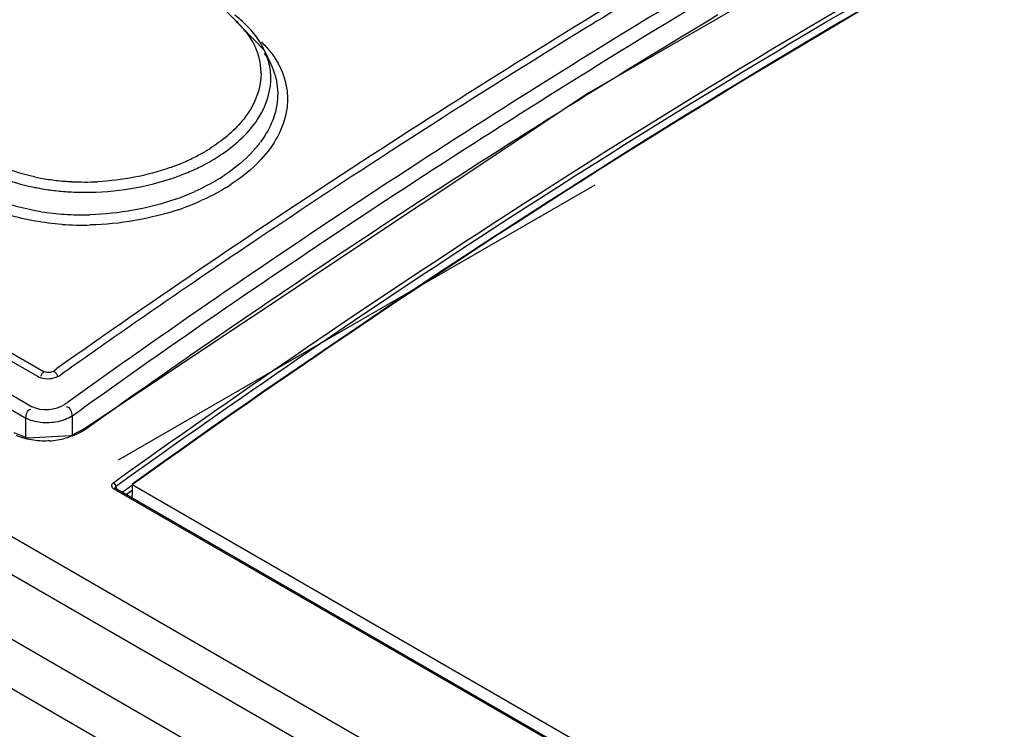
# Model space of a CAD drawing. Header units: inches. Extents: x 0 to 82.7, y 0 to 58.5.
# Tile 61 of 89: x 70.5 to 71.1, y 19.3 to 19.7. Entities that reach past the tile are written whole.
import ezdxf

# ---------------------------------------------------------------- set-up
doc = ezdxf.new("R2010")
doc.units = ezdxf.units.IN
doc.header["$LTSCALE"] = 4.547244
doc.header["$MEASUREMENT"] = 0
doc.layers.get('0').update_dxf_attribs({"linetype": 'CONTINUOUS'})

msp = doc.modelspace()

# ---------------------------------------------------------------- linework, layer by layer
at = {"color": 7, "linetype": 'CONTINUOUS'}
for p, q in [((68.38821, 20.6256), (73.4736, 17.68961)), ((73.45152, 17.67949), (68.36955, 20.6135)), ((68.33641, 20.59436), (73.41801, 17.66056)), ((73.40424, 17.63889), (68.32264, 20.57269)), ((68.74488, 20.52396), (70.52055, 19.4988)), ((68.75248, 20.52453), (70.52443, 19.50151)), ((68.71709, 20.51999), (70.5173, 19.48067)), ((68.71341, 20.51325), (70.51362, 19.47392)), ((71.1552, 19.84432), (70.8487, 19.66759)), ((70.65571, 19.6928), (70.62843, 19.72066)), ((70.92561, 19.71391), (70.91854, 19.70966)), ((70.65962, 19.68433), (70.6557, 19.69282)), ((70.65898, 19.68497), (70.65961, 19.68434)), ((70.8487, 19.66759), (70.54877, 19.46776)), ((70.85236, 19.61261), (70.56866, 19.44881)), ((70.5262, 19.50097), (70.52443, 19.50151)), ((70.53, 19.50188), (70.5321, 19.50336)), ((70.54332, 19.48672), (70.53678, 19.48205)), ((70.54301, 19.47642), (70.54788, 19.4799)), ((70.51362, 19.47392), (70.514, 19.47634)), ((70.51362, 19.46226), (70.51362, 19.47392)), ((70.54144, 19.47529), (70.54075, 19.47775)), ((70.54144, 19.47529), (70.54301, 19.47642)), ((70.54144, 19.46397), (70.54144, 19.47529)), ((70.54878, 19.46777), (70.54032, 19.46339)), ((70.54987, 19.46771), (70.5472, 19.46598)), ((70.51462, 19.46187), (70.50661, 19.46502)), ((70.54032, 19.46339), (70.51462, 19.46187)), ((70.56573, 19.43541), (70.56916, 19.43787)), ((70.56916, 19.43787), (70.573, 19.44062)), ((70.57056, 19.43576), (70.57441, 19.43851)), ((73.38539, 17.80396), (70.56579, 19.43183)), ((70.56669, 19.43244), (70.56673, 19.43217)), ((70.56694, 19.43203), (70.56681, 19.43209)), ((73.38654, 17.80417), (70.56694, 19.43203)), ((70.56724, 19.43338), (70.57056, 19.43576)), ((70.56774, 19.43176), (70.56724, 19.43338)), ((70.57351, 19.43141), (70.57113, 19.4297)), ((70.57736, 19.43416), (70.57351, 19.43141)), ((70.57692, 19.4342), (70.57692, 19.42807)), ((73.38856, 17.81083), (70.57692, 19.4342)), ((70.57493, 19.42929), (70.57358, 19.42833)), ((70.57689, 19.43069), (70.57493, 19.42929)), ((70.57692, 19.42616), (70.57692, 19.42807))]:
    msp.add_line(p, q, dxfattribs=at)
for points in [[(70.54878, 19.46777), (70.54916, 19.4679), (70.54987, 19.46771)], [(70.56725, 19.43335), (70.56692, 19.43415), (70.5664, 19.43487), (70.56573, 19.43541)], [(70.56681, 19.43209), (70.56651, 19.43212), (70.56579, 19.43183)], [(70.56724, 19.43338), (70.56675, 19.43279), (70.56669, 19.43244)], [(70.56694, 19.43203), (70.5668, 19.43213), (70.56673, 19.43219)]]:
    msp.add_lwpolyline(points, dxfattribs=at)
for centre, radius, start, end in [((73.85767, 14.79927), 5.76089, 120.899396, 125.258501), ((73.66656, 15.11431), 5.38839, 120.87701, 121.55368), ((73.71912, 15.05291), 5.45384, 121.02249, 125.61284), ((73.7904, 14.94443), 5.57534, 121.07389, 125.56191), ((73.85387, 14.83509), 5.69013, 121.05525, 125.49666), ((70.59507, 19.66623), 0.06217, 38.00854, 46.20889), ((73.78319, 14.92552), 5.6103, 121.55972, 123.91361), ((70.61764, 19.67911), 0.03603, 13.79798, 16.42204), ((70.61543, 19.67423), 0.04436, 24.78239, 26.88528), ((70.61497, 19.66352), 0.04926, 27.05426, 34.23019), ((70.61761, 19.6752), 0.04196, 16.29492, 24.80368), ((70.61828, 19.67927), 0.03537, 359.78476, 13.79108), ((70.61762, 19.66493), 0.04626, 24.81113, 26.99546), ((70.62256, 19.66239), 0.04707, 27.47103, 28.91953), ((70.62139, 19.67618), 0.03805, 357.57942, 1.17622), ((70.59789, 19.67934), 0.06898, 317.98504, 323.31048), ((70.56222, 19.73222), 0.11529, 296.50645, 298.40974), ((70.56632, 19.72472), 0.10674, 298.3853, 302.10333), ((70.57221, 19.7169), 0.10367, 300.1056, 305.68046), ((70.55494, 19.74826), 0.13291, 289.56625, 292.52846), ((70.55843, 19.73991), 0.12386, 292.51244, 296.48375), ((70.56144, 19.73624), 0.12582, 293.25318, 297.51677), ((70.56603, 19.72733), 0.1158, 297.53681, 300.16249), ((70.55531, 19.7511), 0.1419, 288.21745, 291.2593), ((70.55807, 19.74393), 0.13421, 291.27161, 293.27998), ((70.54612, 19.74561), 0.13096, 257.93115, 259.59853), ((70.54707, 19.75079), 0.13623, 259.59989, 261.54662), ((70.54812, 19.75807), 0.14359, 261.55998, 265.33896), ((70.54862, 19.76365), 0.14919, 265.32292, 267.01452), ((70.5488, 19.76769), 0.15324, 267.02473, 272.82), ((70.56982, 19.71168), 0.11197, 301.5522, 303.583), ((70.57147, 19.71098), 0.11718, 301.3594, 303.34648), ((70.54634, 19.74775), 0.13922, 258.08135, 259.27143), ((70.54727, 19.75277), 0.14433, 259.27687, 261.45439), ((70.54834, 19.75997), 0.15161, 261.46139, 264.82157), ((70.54885, 19.76523), 0.15689, 264.81052, 266.68885), ((70.54899, 19.76772), 0.15938, 266.68777, 268.52859), ((70.55527, 19.74019), 0.14402, 289.28112, 294.14242), ((70.55598, 19.74169), 0.15162, 288.58924, 294.17105), ((70.54656, 19.75123), 0.15628, 261.21763, 266.33459), ((70.54725, 19.76123), 0.1663, 266.31691, 271.54876), ((70.54747, 19.76482), 0.17602, 265.98724, 271.46353), ((73.93121, 14.70159), 5.87873, 123.893169, 124.276642), ((73.97679, 14.63479), 5.95959, 124.277025, 124.831972), ((74.02568, 14.56448), 6.04523, 124.831698, 125.275777), ((70.52672, 19.51188), 0.0145, 283.33874, 289.81919), ((70.5245, 19.50895), 0.04874, 274.02317, 284.84531)]:
    msp.add_arc(centre, radius, start, end, dxfattribs=at)
for points, knots in [([(70.573, 19.44062), (70.64426, 19.49156), (70.92199, 19.68126), (71.21681, 19.84665), (71.44319, 19.94976)], [0, 0, 0, 0, 0.260429, 1, 1, 1, 1]), ([(70.57441, 19.43851), (70.64564, 19.48942), (70.92329, 19.67905), (71.21801, 19.84437), (71.44429, 19.94749)], [0, 0, 0, 0, 0.260415, 1, 1, 1, 1]), ([(71.44687, 19.94445), (71.37351, 19.91097), (71.07131, 19.76287), (70.78487, 19.58347), (70.57688, 19.43458)], [0, 0, 0, 0, 0.239668, 1, 1, 1, 1]), ([(71.44703, 19.94412), (71.37367, 19.91064), (71.07142, 19.76253), (70.78494, 19.58312), (70.57692, 19.4342)], [0, 0, 0, 0, 0.239665, 1, 1, 1, 1]), ([(70.65364, 19.67911), (70.65362, 19.67167), (70.65019, 19.66134), (70.64423, 19.65307), (70.64247, 19.65093)], [0, 0, 0, 0, 0.728791, 1, 1, 1, 1]), ([(70.66909, 19.66852), (70.66946, 19.66506), (70.66931, 19.6501), (70.66123, 19.6361), (70.65352, 19.6278)], [0, 0, 0, 0, 0.234921, 1, 1, 1, 1]), ([(70.53515, 19.58924), (70.52441, 19.59), (70.5103, 19.59236), (70.49688, 19.5969), (70.49371, 19.5981)], [0, 0, 0, 0, 0.760521, 1, 1, 1, 1]), ([(70.52443, 19.50151), (70.52392, 19.50115), (70.52306, 19.50024), (70.52249, 19.49914), (70.52228, 19.49858)], [0, 0, 0, 0, 0.510454, 1, 1, 1, 1]), ([(70.53, 19.50188), (70.52948, 19.50151), (70.52822, 19.50099), (70.52688, 19.5009), (70.5262, 19.50097)], [0, 0, 0, 0, 0.484806, 1, 1, 1, 1]), ([(70.53, 19.50188), (70.53057, 19.50155), (70.53157, 19.50064), (70.5323, 19.49954), (70.53258, 19.49895)], [0, 0, 0, 0, 0.50363, 1, 1, 1, 1]), ([(70.53164, 19.49824), (70.53215, 19.49843), (70.53314, 19.49885), (70.53406, 19.4994), (70.53448, 19.49969)], [0, 0, 0, 0, 0.515597, 1, 1, 1, 1]), ([(70.514, 19.47634), (70.51414, 19.47682), (70.51447, 19.47772), (70.51506, 19.47852), (70.51543, 19.47877)], [0, 0, 0, 0, 0.533327, 1, 1, 1, 1]), ([(70.51543, 19.47877), (70.5156, 19.4789), (70.51599, 19.47909), (70.51644, 19.47911), (70.51665, 19.47909)], [0, 0, 0, 0, 0.488664, 1, 1, 1, 1]), ([(70.53896, 19.48023), (70.53878, 19.48033), (70.53839, 19.48048), (70.53797, 19.48044), (70.53778, 19.48038)], [0, 0, 0, 0, 0.495998, 1, 1, 1, 1]), ([(70.54075, 19.47775), (70.54053, 19.47827), (70.54008, 19.47919), (70.53937, 19.47999), (70.53896, 19.48023)], [0, 0, 0, 0, 0.540301, 1, 1, 1, 1]), ([(70.56579, 19.43183), (70.5654, 19.43206), (70.56477, 19.43282), (70.56476, 19.4338), (70.56489, 19.43423)], [0, 0, 0, 0, 0.505793, 1, 1, 1, 1]), ([(70.56489, 19.43423), (70.56496, 19.43445), (70.56518, 19.43491), (70.56553, 19.43526), (70.56573, 19.43541)], [0, 0, 0, 0, 0.483586, 1, 1, 1, 1])]:
    msp.add_open_spline(points, degree=3, knots=knots, dxfattribs=at)
for points in [[(70.64487, 19.70786), (70.64274, 19.70996), (70.64045, 19.71191), (70.63807, 19.71372)], [(70.65499, 19.69428), (70.65244, 19.69932), (70.64889, 19.7039), (70.64487, 19.70786)], [(70.64406, 19.70452), (70.6476, 19.69999), (70.65057, 19.69482), (70.65219, 19.6893)], [(70.65387, 19.69786), (70.65563, 19.69614), (70.6573, 19.69434), (70.65884, 19.69243)], [(70.65884, 19.69243), (70.66068, 19.69015), (70.66234, 19.68772), (70.66376, 19.68515)], [(70.65944, 19.67696), (70.65937, 19.68034), (70.65884, 19.68373), (70.65789, 19.68697)], [(70.65962, 19.68433), (70.66153, 19.68018), (70.66283, 19.67568), (70.66331, 19.67114)], [(70.66432, 19.6841), (70.66682, 19.67928), (70.66849, 19.67392), (70.66909, 19.66852)], [(70.65251, 19.6532), (70.65644, 19.65957), (70.6591, 19.66709), (70.65941, 19.67457)], [(70.66331, 19.67114), (70.66382, 19.66644), (70.66346, 19.66158), (70.66234, 19.65698)], [(70.66234, 19.65698), (70.66149, 19.65349), (70.66021, 19.65009), (70.65861, 19.64687)], [(70.64247, 19.65093), (70.63705, 19.64435), (70.63027, 19.63883), (70.62305, 19.6343)], [(70.64418, 19.64258), (70.6473, 19.64582), (70.65015, 19.64937), (70.65251, 19.6532)], [(70.63268, 19.63269), (70.63679, 19.63564), (70.64068, 19.63894), (70.64418, 19.64258)], [(70.65861, 19.64687), (70.65708, 19.64381), (70.65525, 19.64088), (70.65321, 19.63813)], [(70.64914, 19.63317), (70.64406, 19.62752), (70.63809, 19.62261), (70.63176, 19.6184)], [(70.65352, 19.6278), (70.64831, 19.62219), (70.64227, 19.6173), (70.63588, 19.61309)], [(70.51874, 19.61754), (70.51214, 19.61895), (70.50562, 19.62088), (70.49937, 19.62343)], [(70.59945, 19.62302), (70.58566, 19.61812), (70.57096, 19.61536), (70.55634, 19.61464)], [(70.49888, 19.61699), (70.50495, 19.61467), (70.51123, 19.61287), (70.51758, 19.61153)], [(70.5449, 19.60839), (70.56334, 19.60791), (70.58215, 19.61054), (70.59967, 19.61631)], [(70.62841, 19.61626), (70.62384, 19.61346), (70.61907, 19.61096), (70.61417, 19.60877)], [(70.63245, 19.61092), (70.62782, 19.6081), (70.623, 19.60559), (70.61806, 19.60336)], [(70.5227, 19.59678), (70.51333, 19.59824), (70.50403, 19.6006), (70.49519, 19.60404)], [(70.60283, 19.60425), (70.5865, 19.59852), (70.56905, 19.59545), (70.55175, 19.59499)], [(70.60431, 19.59798), (70.58753, 19.59232), (70.56967, 19.58931), (70.55196, 19.58887)], [(70.52055, 19.4988), (70.52331, 19.4972), (70.52696, 19.49703), (70.53006, 19.49777)], [(70.53678, 19.48205), (70.53139, 19.4784), (70.52302, 19.47757), (70.5173, 19.48067)], [(70.52241, 19.47123), (70.51937, 19.47159), (70.51629, 19.47242), (70.51362, 19.47392)], [(70.54144, 19.47529), (70.5388, 19.47352), (70.53571, 19.47239), (70.5326, 19.47173)], [(70.5326, 19.47173), (70.52928, 19.47102), (70.52579, 19.47084), (70.52241, 19.47123)], [(70.51822, 19.46064), (70.51475, 19.46112), (70.51129, 19.46202), (70.5081, 19.46345)], [(70.52792, 19.46033), (70.52469, 19.4601), (70.52143, 19.4602), (70.51822, 19.46064)], [(70.5472, 19.46598), (70.54403, 19.46414), (70.54054, 19.46278), (70.53699, 19.46184)]]:
    msp.add_open_spline(points, degree=3, dxfattribs=at)

doc.saveas('drawing.dxf')
